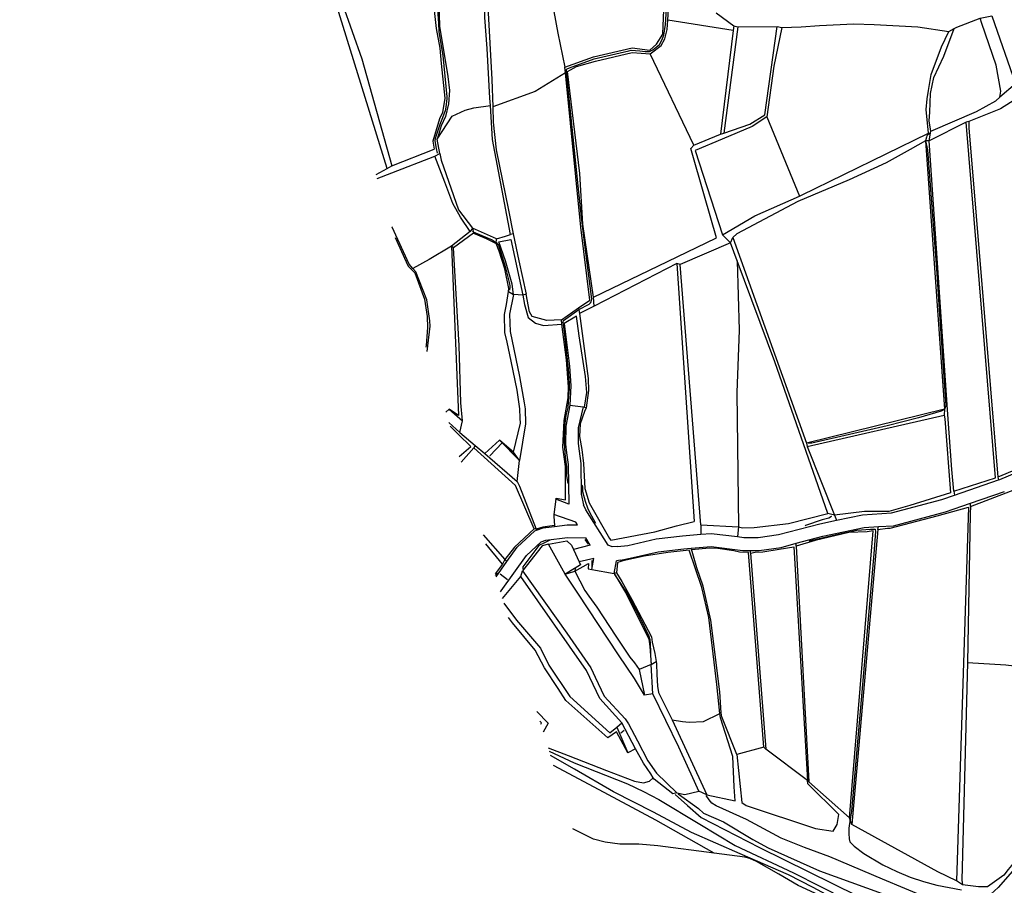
# Model space of a CAD drawing. Header units: metres. Extents: x -53000 to 0, y -90750 to 6.
# Tile 4 of 29: x -52659 to -52507, y -90387 to -90253. Entities that reach past the tile are written whole.
import ezdxf

# ---------------------------------------------------------------- set-up
doc = ezdxf.new("R2010")
doc.units = ezdxf.units.M
for name, color, linetype in [('2101000', 7, 'Continuous'), ('5101000', 7, 'Continuous'), ('6101110', 7, 'Continuous'), ('6101120', 7, 'Continuous'), ('6110110', 7, 'Continuous'), ('6110120', 7, 'Continuous'), ('6301000', 7, 'Continuous'), ('6302000', 7, 'Continuous'), ('7101000', 7, 'Continuous'), ('7102000', 7, 'Continuous'), ('7521000', 7, 'Continuous')]:
    doc.layers.add(name, color=color, linetype=linetype)
picture_1 = doc.add_image_def('image1.tif', size_in_pixel=(4000, 3000))

msp = doc.modelspace()

# ---------------------------------------------------------------- linework, layer by layer
at = {"layer": '2101000'}
for points in [[(-52573.83, -90312.28, 36.12), (-52574.48, -90315.56, 36.12), (-52574.5, -90318.32, 36.12), (-52574.35, -90319.65, 36.12), (-52574.09, -90321.48, 36.12), (-52574.01, -90327.61, 35.89)], [(-52573.83, -90312.28, 36.12), (-52571.81, -90312.56, 36.12)], [(-52571.81, -90312.56, 36.12), (-52572.54, -90315.78, 36.12), (-52572.55, -90318.23, 36.12), (-52572.43, -90319.41, 36.12), (-52572.15, -90321.33, 36.12), (-52572.09, -90326.06, 35.95), (-52571.76, -90327.72, 35.49)], [(-52566.5, -90334.17, 36.38), (-52564.87, -90334, 36.49), (-52560.51, -90333, 37.06), (-52556.44, -90332.53, 37.29), (-52553.58, -90332.28, 37.36), (-52551.96, -90332.14, 37.4), (-52547.89, -90332.64, 37.49), (-52546.94, -90332.76, 37.51), (-52544.7, -90332.77, 37.63), (-52541.54, -90332.33, 37.85), (-52535.17, -90330.64, 38.08), (-52532.56, -90330.09, 38.13), (-52528.57, -90329.25, 38.2), (-52524.09, -90328.96, 38.31), (-52516.29, -90326.9, 38.76), (-52514.32, -90326.22, 38.86), (-52507.5, -90323.85, 39.21), (-52507.3, -90323.78, 39.22), (-52500.85, -90321.06, 39.56)], [(-52566.03, -90336.26, 36.38), (-52564.54, -90335.98, 36.49), (-52560.17, -90334.98, 37.06), (-52556.23, -90334.52, 37.29), (-52555.07, -90334.42, 37.32), (-52552, -90334.15, 37.4), (-52547.07, -90334.76, 37.51), (-52545.87, -90334.76, 37.57), (-52544.56, -90334.77, 37.63), (-52541.15, -90334.3, 37.85), (-52538.8, -90333.67, 37.94), (-52534.71, -90332.59, 38.08), (-52528.3, -90331.23, 38.2), (-52526.09, -90331.09, 38.25), (-52523.77, -90330.94, 38.31), (-52515.71, -90328.82, 38.76), (-52511.83, -90327.47, 38.96), (-52506.59, -90325.65, 39.22)], [(-52576, -90326.86, 35.09), (-52576.32, -90329.22, 35.09)], [(-52574.01, -90327.61, 35.89), (-52576, -90326.86, 35.09)], [(-52566.5, -90334.17, 36.38), (-52567.32, -90334.23, 36.26), (-52567.94, -90333.95, 36.26), (-52571.38, -90328.47, 35.81), (-52571.76, -90327.72, 35.49)], [(-52572.65, -90330.82, 35.84), (-52572.91, -90330.4, 35.81), (-52576.32, -90329.22, 35.09)], [(-52585.28, -90338.86, 31.81), (-52583.58, -90336.48, 32.5), (-52582.01, -90334.29, 33.13), (-52579.28, -90331.73, 33.69), (-52579, -90331.63, 33.69), (-52577.99, -90331.3, 33.69), (-52576.22, -90331.07, 34.29), (-52574.29, -90330.81, 34.95), (-52572.65, -90330.82, 35.84)], [(-52584.58, -90341.18, 31.51), (-52584.46, -90341.05, 31.53), (-52580.55, -90335.57, 33.13), (-52578.27, -90333.44, 33.69), (-52577.56, -90333.2, 33.69), (-52574.2, -90332.76, 34.95), (-52571.4, -90332.82, 36.01)], [(-52570.69, -90333.95, 36.11), (-52571.4, -90332.82, 36.01)], [(-52570.69, -90333.95, 36.11), (-52573.3, -90334.61, 34.05)], [(-52573.3, -90334.61, 34.05), (-52572.41, -90336.56, 34.05)], [(-52570.15, -90336, 36.26), (-52572.41, -90336.56, 34.05)], [(-52570.44, -90337.74, 35.98), (-52570.15, -90336, 36.26)], [(-52567, -90338.36, 35.98), (-52566.65, -90336.4, 36.33)], [(-52566.03, -90336.26, 36.38), (-52566.65, -90336.4, 36.33)], [(-52570.44, -90337.74, 35.98), (-52567, -90338.36, 35.98)]]:
    msp.add_polyline3d(points, dxfattribs=at)
at = {"layer": '5101000'}
msp.add_polyline3d([(-52503.82, -90404.98, 26.87), (-52509.38, -90401.84, 26.87), (-52512.41, -90399.71, 26.87), (-52515.02, -90397.93, 26.87), (-52518.24, -90395.96, 26.87), (-52521.05, -90394.24, 26.87), (-52527.26, -90391.63, 26.87), (-52532.69, -90389.39, 26.87), (-52535.95, -90387.79, 26.87), (-52538.49, -90386.61, 26.87), (-52541.51, -90384.85, 26.87), (-52544.94, -90382.89, 26.87), (-52546.02, -90382.47, 26.87), (-52546.79, -90382.25, 26.87), (-52551.49, -90381.61, 26.87), (-52560.22, -90380.5, 26.87), (-52563.19, -90380.21, 26.87), (-52566.1, -90380.23, 26.87), (-52568.41, -90379.91, 26.87), (-52570.21, -90379.47, 26.87), (-52573.41, -90377.87, 26.87)], dxfattribs=at)
at = {"layer": '6101110'}
for points in [[(-52576.49, -90198.62, 35.75), (-52575.13, -90201.12, 35.75), (-52573.3, -90204.11, 35.75), (-52578.11, -90220.05, 35.75), (-52583.5, -90237.25, 35.75), (-52584.47, -90239.13, 35.75), (-52585.49, -90239.17, 35.75), (-52585.98, -90239.7, 35.75), (-52586.34, -90241.15, 35.75), (-52586.56, -90250.67, 35.75), (-52585.91, -90261.89, 35.75), (-52585.78, -90266.14, 35.75), (-52585.7, -90268.52, 35.75), (-52585.26, -90272.8, 35.75), (-52583.34, -90282.13, 35.75), (-52582.61, -90285.78, 35.75)], [(-52508.54, -90252.02, 39.27), (-52504.88, -90262.58, 39.27)], [(-52497.06, -90258.58, 40.79), (-52498.4, -90259.72, 40.79), (-52501, -90261.85, 40.79), (-52502.68, -90263.58, 40.79), (-52503.1, -90263.87, 39.53), (-52507.18, -90266.42, 39.53), (-52512.09, -90268.4, 39.53), (-52512.53, -90268.48, 39.07), (-52518.26, -90271.37, 39.07)], [(-52593.98, -90273.35, 34.5), (-52593.79, -90274.38, 34.5), (-52591.1, -90282.04, 34.5), (-52588.94, -90284.88, 34.5)], [(-52548.63, -90286.32, 37.94), (-52537.23, -90318.16, 37.94), (-52537.11, -90318.67, 38.73), (-52532.9, -90329.34, 38.73)], [(-52592.57, -90314.96, 33.5), (-52590.89, -90316.54, 33.84)], [(-52590.89, -90316.54, 33.84), (-52588.51, -90318.51, 33.84), (-52588.71, -90318.9, 33.24), (-52590.69, -90321.13, 33.24)], [(-52588.51, -90318.51, 33.84), (-52587.01, -90319.76, 33.84)], [(-52587.01, -90319.76, 33.84), (-52582.01, -90324.12, 35.09)], [(-52582.01, -90324.12, 35.09), (-52581.65, -90324.85, 35.09), (-52579.08, -90331.48, 35.09)], [(-52587.26, -90332.35, 33.24), (-52583.89, -90336.19, 33.24)]]:
    msp.add_polyline3d(points, dxfattribs=at)
at = {"layer": '6101120'}
for points in [[(-52582.61, -90285.78, 35.75), (-52583.02, -90285.9, 34.5), (-52585.82, -90271.19, 34.5), (-52586.15, -90265.94, 34.5), (-52586.23, -90264.76, 34.5), (-52586.67, -90257.11, 34.5), (-52587.02, -90252.32, 34.5), (-52587.18, -90243.84, 34.5), (-52586.58, -90239.32, 34.5), (-52586.22, -90238.59, 34.5), (-52585.72, -90238.26, 34.5), (-52584.7, -90238.22, 34.5), (-52583.27, -90234.99, 34.5), (-52573.73, -90204.16, 34.5), (-52576.96, -90199.32, 34.5), (-52576.49, -90198.62, 35.75)], [(-52504.88, -90262.58, 39.27), (-52507.3, -90264.65, 37.91), (-52507.13, -90263.72, 37.91), (-52507.87, -90259.66, 37.91), (-52510.11, -90253.21, 37.91), (-52510.35, -90252.39, 37.91), (-52508.54, -90252.02, 39.27)], [(-52504.88, -90262.58, 39.27), (-52507.3, -90264.65, 37.91)], [(-52518.26, -90271.37, 39.07), (-52517.96, -90269.89, 37.91), (-52510.91, -90266.84, 37.91), (-52507.9, -90265.19, 37.91), (-52507.3, -90264.65, 37.91)], [(-52594.76, -90273.75, 33.28), (-52593.98, -90273.35, 34.5)], [(-52588.94, -90284.88, 34.5), (-52589.3, -90285.39, 33.28), (-52590.79, -90283.2, 33.28), (-52591.98, -90281.1, 33.28), (-52593.21, -90277.78, 33.28), (-52594.76, -90273.75, 33.28)], [(-52532.9, -90329.34, 38.73), (-52533.93, -90329.07, 37.26), (-52542.11, -90305.58, 37.26), (-52547.97, -90289.93, 37.26), (-52549.01, -90287.15, 37.26), (-52548.63, -90286.32, 37.94)], [(-52590.97, -90320.22, 32.1), (-52589.2, -90318.7, 32.1), (-52591.09, -90316.83, 32.1), (-52592.39, -90315.55, 32.1)], [(-52582.26, -90324.72, 33.24), (-52588.71, -90318.9, 33.24)], [(-52579.08, -90331.48, 35.09), (-52579.4, -90331.45, 33.24), (-52582.26, -90324.72, 33.24)], [(-52583.89, -90336.19, 33.24), (-52584.28, -90336.9, 32.1), (-52586.84, -90333.75, 32.1)]]:
    msp.add_polyline3d(points, dxfattribs=at)
at = {"layer": '6110110'}
for points in [[(-52582.56, -90295.14, 35.09), (-52583.18, -90298.23, 35.09), (-52583.11, -90300.89, 35.09), (-52581.62, -90307.86, 35.09), (-52580.92, -90311.94, 35.09), (-52580.79, -90312.86, 35.09), (-52580.72, -90315.2, 35.09), (-52581.66, -90320.86, 35.09)], [(-52581.16, -90337.92, 34.05), (-52574.3, -90347.58, 34.05), (-52570.6, -90352.96, 34.05), (-52570.26, -90353.69, 34.05), (-52569.94, -90354.39, 34.05), (-52568.52, -90357.34, 34.05), (-52565.29, -90360.83, 34.05), (-52564.75, -90361.63, 34.05), (-52563.38, -90364.26, 34.05), (-52561.76, -90367.34, 34.05), (-52560.43, -90369.23, 34.05), (-52557.28, -90372.27, 34.05)], [(-52573.08, -90337.99, 35.98), (-52571.52, -90340.99, 35.98), (-52570.9, -90341.83, 35.98), (-52569.69, -90343.54, 35.98), (-52566.73, -90348.06, 35.98), (-52564.56, -90351.27, 35.98), (-52563.87, -90352.16, 35.98), (-52563.11, -90353.19, 35.98)], [(-52584.05, -90342.92, 32.34), (-52582.09, -90345.57, 32.34), (-52578.38, -90349.92, 32.34), (-52577.08, -90352.52, 32.34), (-52573.87, -90357.4, 32.34), (-52567.67, -90362.98, 32.34), (-52566.58, -90362.14, 32.34), (-52564.9, -90366.08, 30.98)], [(-52560.49, -90351.98, 36.66), (-52560.46, -90352.3, 36.66), (-52560.4, -90353.97, 36.66), (-52560.29, -90355.76, 36.66), (-52560.14, -90356.78, 36.66), (-52558.03, -90361.01, 36.66)], [(-52578.95, -90359.68, 30.98), (-52577.21, -90361.52, 30.98), (-52577.97, -90362.89, 30.98)], [(-52558.03, -90361.01, 36.66), (-52552.66, -90372.57, 36.42)]]:
    msp.add_polyline3d(points, dxfattribs=at)
at = {"layer": '6110120'}
for points in [[(-52581.66, -90320.86, 35.09), (-52582.59, -90319.54, 33.84), (-52581.47, -90315.08, 33.84), (-52581.55, -90314.28, 33.84), (-52581.59, -90312.86, 33.84), (-52582.03, -90309.95, 33.84), (-52582.95, -90305.49, 33.84), (-52583.56, -90302.56, 33.84), (-52583.92, -90301.04, 33.84), (-52583.98, -90298.26, 33.84), (-52583.65, -90296.7, 33.84), (-52583.37, -90294.68, 33.84), (-52582.56, -90295.14, 35.09)], [(-52565.79, -90361.45, 32.34), (-52569.22, -90357.69, 32.34), (-52571.26, -90353.34, 32.34), (-52581.44, -90338.83, 32.34), (-52581.16, -90337.92, 34.05)], [(-52574.57, -90338.43, 34.05), (-52573.08, -90337.99, 35.98)], [(-52563.11, -90353.19, 35.98), (-52562.3, -90357.19, 34.05), (-52563.83, -90354.58, 34.05), (-52566.3, -90350.92, 34.05), (-52572.62, -90341.4, 34.05), (-52574.57, -90338.43, 34.05)], [(-52564.9, -90366.08, 30.98), (-52566.64, -90362.83, 30.98), (-52567.96, -90363.75, 30.98), (-52574.46, -90357.99, 30.98), (-52575.64, -90356.15, 30.98), (-52577.8, -90352.92, 30.98), (-52579.23, -90350.2, 30.98), (-52582.75, -90345.99, 30.98), (-52583.37, -90345.13, 30.98)], [(-52561, -90356.94, 34.05), (-52561.26, -90352.4, 35.98), (-52560.49, -90351.98, 36.66)], [(-52553.9, -90372.04, 34.05), (-52554.57, -90370.52, 34.05), (-52556.98, -90365.2, 34.05), (-52561, -90356.94, 34.05)], [(-52578.34, -90361.66, 29.39), (-52578.23, -90361.47, 29.39), (-52578.48, -90361.21, 29.39)], [(-52563.67, -90365.49, 30.98), (-52565.79, -90361.45, 32.34)], [(-52560.97, -90369.98, 30.98), (-52561.32, -90369.33, 30.98), (-52562.44, -90367.71, 30.98), (-52563.67, -90365.49, 30.98)], [(-52557.28, -90372.27, 34.05), (-52557.91, -90372.45, 31.08), (-52560.8, -90370.15, 31.08), (-52560.97, -90369.98, 30.98)], [(-52552.66, -90372.57, 36.42), (-52553.9, -90372.04, 34.05)]]:
    msp.add_polyline3d(points, dxfattribs=at)
at = {"layer": '6301000'}
for points in [[(-52551.21, -90251.57, 36.32), (-52548.49, -90253.61, 36.32), (-52547.87, -90253.73, 36.55), (-52541.74, -90253.68, 36.55), (-52541.02, -90253.86, 37.12), (-52538.07, -90253.74, 37.12), (-52535.21, -90253.52, 37.12), (-52529.91, -90253.3, 37.12), (-52526.74, -90253.38, 37.12), (-52520, -90253.72, 37.12), (-52515.18, -90254.44, 37.12), (-52514.37, -90254, 37.91), (-52513.97, -90253.78, 37.91), (-52510.35, -90252.39, 37.91)], [(-52601.36, -90284.76, 33.28), (-52601.39, -90284.69, 33.28)], [(-52583.37, -90294.68, 33.84), (-52583.31, -90294.25, 33.84), (-52583.91, -90291.2, 33.84), (-52584.81, -90288.48, 33.84), (-52585.26, -90287.27, 33.84), (-52585.19, -90286.53, 34.5), (-52583.83, -90286.14, 34.5), (-52583.02, -90285.9, 34.5)], [(-52582.61, -90285.78, 35.75), (-52581.77, -90289.94, 35.75), (-52580.59, -90295.11, 35.75), (-52581.13, -90295.28, 35.09), (-52582.56, -90295.14, 35.09)], [(-52576, -90326.86, 35.09), (-52575.98, -90326.67, 35.09), (-52574.54, -90326.92, 35.09), (-52574.54, -90321.77, 35.09), (-52574.94, -90318.77, 35.09), (-52574.71, -90314.65, 35.09), (-52574.11, -90311.15, 35.09), (-52574.05, -90309.43, 35.09), (-52574.38, -90305.3, 35.09), (-52575.09, -90299.74, 35.09), (-52575.16, -90299.07, 35.75), (-52572.5, -90297.25, 35.75), (-52572.35, -90298.12, 36.69), (-52571.02, -90308.19, 36.69), (-52570.97, -90310.03, 36.69), (-52571.35, -90312.68, 36.69)], [(-52591.07, -90313.89, 33.28), (-52592.53, -90312.93, 33.28), (-52593.06, -90313.38, 33.28)], [(-52571.81, -90312.56, 36.12), (-52571.6, -90312.59, 36.12), (-52571.35, -90312.68, 36.69)], [(-52590.89, -90316.54, 33.84), (-52590.47, -90314.74, 33.84)], [(-52582.59, -90319.54, 33.84), (-52584.73, -90317.72, 33.84), (-52587.01, -90319.76, 33.84)], [(-52582.01, -90324.12, 35.09), (-52581.66, -90320.86, 35.09)], [(-52576.32, -90329.22, 35.09), (-52576.34, -90329.52, 35.09), (-52576.22, -90330.93, 35.09), (-52576.22, -90331.07, 34.29)], [(-52577.17, -90333.81, 34.05), (-52578.16, -90334.06, 34.05), (-52581.16, -90337.92, 34.05)], [(-52572.41, -90336.56, 34.05), (-52572.2, -90337.02, 34.05), (-52573.02, -90337.51, 34.05), (-52573.08, -90337.99, 35.98)], [(-52584.27, -90342.19, 32.34), (-52581.44, -90338.83, 32.34)], [(-52561.26, -90352.4, 35.98), (-52563.11, -90353.19, 35.98)], [(-52561, -90356.94, 34.05), (-52562.3, -90357.19, 34.05)], [(-52558.03, -90361.01, 36.66), (-52556.43, -90361.27, 36.66), (-52555.41, -90361.33, 36.66), (-52553.16, -90361.24, 36.66), (-52550.65, -90360.02, 36.66)], [(-52505.21, -90383.31, 38.82), (-52505.51, -90383.53, 38.82), (-52506, -90384.16, 38.82), (-52506.69, -90385.01, 38.82), (-52509.19, -90386.85, 38.82), (-52510.62, -90386.81, 38.82), (-52513.08, -90386.5, 38.82), (-52514.01, -90385.92, 38.37), (-52516.92, -90384.51, 38.37), (-52530.21, -90377.18, 38.37), (-52530.55, -90376.17, 37.91), (-52536.85, -90370.6, 37.91), (-52537.06, -90370.4, 37.46), (-52543.54, -90365.55, 37.46), (-52543.83, -90365.23, 37.12), (-52548, -90366.35, 37.12), (-52550.33, -90360.51, 37.12), (-52550.45, -90359.9, 37.12)], [(-52566.58, -90362.14, 32.34), (-52565.79, -90361.45, 32.34)], [(-52577.23, -90365.32, 30.98), (-52574.09, -90366.51, 30.98), (-52568.2, -90368.83, 30.98), (-52563.86, -90370.49, 30.98), (-52562.43, -90370.74, 30.98), (-52561.52, -90370.5, 30.98), (-52560.97, -90369.98, 30.98)], [(-52563.67, -90365.49, 30.98), (-52564.9, -90366.08, 30.98)], [(-52557.28, -90372.27, 34.05), (-52556.04, -90372.52, 34.05), (-52553.9, -90372.04, 34.05)]]:
    msp.add_polyline3d(points, dxfattribs=at)
at = {"layer": '6302000'}
for points in [[(-52591.73, -90195.86, 34.5), (-52592.55, -90199.07, 34.5), (-52593.12, -90203.49, 34.5), (-52596.53, -90228.2, 34.5), (-52596.71, -90229.5, 34.5), (-52592.86, -90231.8, 34.5), (-52593.16, -90233.71, 34.5), (-52594.48, -90242.19, 34.5), (-52594.19, -90248.22, 34.5), (-52594.02, -90253.63, 34.5), (-52592.76, -90261.45, 34.5), (-52592.49, -90263.59, 34.5), (-52592.63, -90265.64, 34.5), (-52593.08, -90267.6, 34.5), (-52593.75, -90269.06, 34.5), (-52594.4, -90271.13, 34.5)], [(-52624.31, -90229.5, 32.59), (-52622.1, -90228.24, 32.59), (-52620.62, -90226.75, 32.59), (-52620.24, -90225.71, 32.59), (-52620.36, -90225, 33.28), (-52618.8, -90225.86, 33.28), (-52617.87, -90226.43, 33.28), (-52616.77, -90229.05, 33.28), (-52612.04, -90243.37, 33.28), (-52611.3, -90243.81, 33.73), (-52610.54, -90245.96, 33.73), (-52606.05, -90258.67, 33.73), (-52601.41, -90275.24, 33.73)], [(-52561.43, -90257.92, 36.32), (-52559.73, -90256.63, 36.32), (-52559.15, -90255.58, 36.32), (-52558.79, -90254.13, 36.32), (-52558.7, -90252.72, 36.32), (-52557.99, -90240.4, 36.32)], [(-52576.78, -90243.42, 35.75), (-52576.33, -90251.37, 35.75), (-52575.72, -90254.72, 35.75), (-52574.63, -90259.99, 35.75)], [(-52548.56, -90254.31, 36.32), (-52558.7, -90252.72, 36.32)], [(-52541.02, -90253.86, 37.12), (-52542.27, -90259.84, 37.12), (-52543.35, -90267.66, 37.12), (-52545.65, -90269.18, 37.12), (-52550.29, -90271.11, 37.12), (-52554.47, -90272.88, 37.12), (-52550.24, -90285.93, 37.12), (-52549.01, -90287.15, 37.26), (-52556.77, -90290.53, 37.26), (-52557.28, -90290.35, 36.69), (-52570.09, -90296.96, 36.69), (-52570.18, -90295.58, 36.32), (-52571.85, -90284.29, 36.32), (-52572.3, -90276.44, 36.32), (-52574.21, -90260.67, 36.32), (-52572.81, -90259.9, 36.32), (-52569.87, -90259.06, 36.32), (-52564.2, -90257.7, 36.32)], [(-52547.87, -90253.73, 36.55), (-52550.01, -90270.18, 36.55)], [(-52517.96, -90269.89, 37.91), (-52518.22, -90268.27, 37.91), (-52518.16, -90266.93, 37.91), (-52518.04, -90264.07, 37.91), (-52517.51, -90261.59, 37.91), (-52515.98, -90258.26, 37.91), (-52514.37, -90254, 37.91)], [(-52564.2, -90257.7, 36.32), (-52561.43, -90257.92, 36.32)], [(-52554.66, -90272.06, 36.32), (-52561.43, -90257.92, 36.32)], [(-52574.55, -90260.85, 35.75), (-52579.21, -90263.76, 35.75), (-52585.78, -90266.14, 35.75)], [(-52594.4, -90271.13, 34.5), (-52592.06, -90267.56, 34.5), (-52590.05, -90266.66, 34.5), (-52588.73, -90266.3, 34.5), (-52586.15, -90265.94, 34.5)], [(-52543.35, -90267.66, 37.12), (-52538.29, -90279.95, 37.12)], [(-52512.09, -90268.4, 39.53), (-52512.09, -90269.39, 39.53), (-52507.59, -90323.41, 39.53)], [(-52593.98, -90273.35, 34.5), (-52594.4, -90271.13, 34.5)], [(-52603.85, -90276.57, 33.39), (-52602.15, -90275.69, 33.39), (-52601.41, -90275.24, 33.73), (-52594.84, -90272.68, 33.73)], [(-52518.82, -90271.37, 37.94), (-52521.17, -90272.72, 37.94), (-52524.89, -90274.81, 37.94), (-52530.63, -90277.4, 37.94), (-52538.59, -90280.79, 37.94), (-52548.03, -90285.78, 37.94), (-52548.63, -90286.32, 37.94)], [(-52518.26, -90271.37, 39.07), (-52518.82, -90271.37, 37.94)], [(-52514.42, -90325.6, 39.07), (-52514.74, -90322.26, 39.07), (-52515.33, -90313.74, 39.07), (-52518.26, -90271.37, 39.07)], [(-52595.92, -90304.01, 33.28), (-52595.48, -90300.06, 33.28), (-52595.51, -90299.24, 33.28), (-52596.01, -90295.99, 33.28), (-52597.68, -90291.66, 33.28), (-52598.15, -90291.14, 33.28), (-52598.74, -90290.48, 33.28), (-52601.36, -90284.76, 33.28)], [(-52585.19, -90286.53, 34.5), (-52588.94, -90284.88, 34.5), (-52588.78, -90285.68, 33.84), (-52591.87, -90287.95, 33.84), (-52592.19, -90287.66, 33.28), (-52595.6, -90289.74, 33.28), (-52598.15, -90291.14, 33.28)], [(-52590.47, -90314.74, 33.84), (-52590.72, -90311.93, 33.84), (-52591, -90303.05, 33.84), (-52591.87, -90287.95, 33.84)], [(-52553.58, -90330.79, 37.26), (-52556.77, -90290.53, 37.26)], [(-52547.97, -90289.93, 37.26), (-52547.67, -90300.69, 37.26), (-52547.99, -90310.32, 37.26), (-52547.74, -90331.14, 37.26)], [(-52575.16, -90299.07, 35.75), (-52577.41, -90299.17, 35.75), (-52579.67, -90298.55, 35.75), (-52580.1, -90297.85, 35.75), (-52580.59, -90295.11, 35.75)], [(-52570.09, -90296.96, 36.69), (-52572.35, -90298.12, 36.69)], [(-52537.11, -90318.67, 38.73), (-52515.92, -90313.82, 38.73)], [(-52507.59, -90323.41, 39.53), (-52507.5, -90323.85, 39.21)], [(-52514.42, -90325.6, 39.07), (-52514.32, -90326.22, 38.86)], [(-52511.82, -90327.96, 38.82), (-52511.83, -90327.47, 38.96)], [(-52526.21, -90331.51, 38.37), (-52524.68, -90331.35, 38.37), (-52524.28, -90331.33, 38.37), (-52516.99, -90329.4, 38.37), (-52512.13, -90328.07, 38.37)], [(-52511.82, -90327.96, 38.82), (-52511.89, -90329.09, 38.82), (-52512.3, -90352.11, 38.82), (-52513.2, -90385.79, 38.82), (-52513.08, -90386.5, 38.82)], [(-52532.9, -90329.34, 38.73), (-52532.56, -90330.09, 38.13)], [(-52579.08, -90331.48, 35.09), (-52579, -90331.63, 33.69)], [(-52553.58, -90330.79, 37.26), (-52553.58, -90332.28, 37.36)], [(-52547.74, -90331.14, 37.26), (-52547.89, -90332.64, 37.49)], [(-52526.21, -90331.51, 38.37), (-52530.21, -90377.18, 38.37)], [(-52526.21, -90331.51, 38.37), (-52526.09, -90331.09, 38.25)], [(-52538.81, -90334.11, 37.91), (-52538.8, -90333.67, 37.94)], [(-52555, -90334.69, 37.12), (-52555.07, -90334.42, 37.32)], [(-52550.45, -90359.9, 37.12), (-52550.65, -90356.64, 37.12), (-52552.02, -90345.55, 37.12), (-52553.2, -90340.28, 37.12), (-52554.21, -90337.46, 37.12), (-52554.9, -90334.93, 37.12), (-52555, -90334.69, 37.12)], [(-52545.9, -90335.18, 37.46), (-52545.87, -90334.76, 37.57)], [(-52545.9, -90335.18, 37.46), (-52543.54, -90365.55, 37.46)], [(-52538.81, -90334.11, 37.91), (-52536.85, -90370.6, 37.91)], [(-52583.89, -90336.19, 33.24), (-52583.58, -90336.48, 32.5)], [(-52566.63, -90338.25, 36.66), (-52567, -90338.36, 35.98)], [(-52566.63, -90338.25, 36.66), (-52565.83, -90339.59, 36.66), (-52564.26, -90342.37, 36.66), (-52561.19, -90348.12, 36.66), (-52561.1, -90348.99, 36.66), (-52560.7, -90350.72, 36.66), (-52560.49, -90351.98, 36.66)], [(-52512.3, -90352.11, 38.82), (-52506.37, -90352.48, 38.82), (-52501.14, -90353.09, 38.82), (-52497.11, -90379.13, 38.82)]]:
    msp.add_polyline3d(points, dxfattribs=at)
at = {"layer": '7101000'}
msp.add_polyline3d([(-52577.07, -90365.85, 30), (-52573.17, -90367.66, 30), (-52564.95, -90370.89, 30), (-52562.46, -90372.06, 30), (-52560.06, -90373.33, 30), (-52553.75, -90377.12, 30), (-52548.28, -90380.45, 30), (-52539.24, -90384.68, 30), (-52531.06, -90388.81, 30), (-52526.87, -90390.6, 30), (-52522.58, -90392.43, 30), (-52518.61, -90394.36, 30), (-52515.2, -90395.91, 30), (-52510.47, -90398.95, 30), (-52504.95, -90402.55, 30)], dxfattribs=at)
at = {"layer": '7102000'}
for points in [[(-52574.1, -90324.41, 36), (-52574.32, -90323.25, 36), (-52574.32, -90321.81, 36), (-52574.51, -90320.32, 36), (-52574.66, -90318.23, 36), (-52574.64, -90315.52, 36), (-52574.59, -90315.13, 36), (-52574.4, -90313.88, 36), (-52574.1, -90312.66, 36), (-52574, -90311.01, 36), (-52573.9, -90309.77, 36), (-52573.88, -90308.94, 36), (-52574.06, -90306.69, 36), (-52574.65, -90301.46, 36), (-52574.82, -90299.82, 36), (-52574.91, -90299.38, 36), (-52574.86, -90299.21, 36), (-52572.46, -90297.48, 36), (-52570.85, -90296.68, 36), (-52570.65, -90296.48, 36), (-52570.55, -90296.28, 36), (-52570.46, -90295.88, 36), (-52571.64, -90286.66, 36), (-52572.03, -90283.21, 36), (-52572.58, -90278.37, 36), (-52574.27, -90261.77, 36), (-52574.37, -90260.53, 36), (-52574.35, -90260.34, 36), (-52574.26, -90260.22, 36), (-52573.89, -90260.11, 36), (-52570.08, -90258.72, 36), (-52564.72, -90257.44, 36), (-52564.38, -90257.35, 36), (-52563.02, -90257.44, 36), (-52562.2, -90257.57, 36), (-52561.5, -90257.55, 36), (-52561.01, -90257.28, 36), (-52559.97, -90256.46, 36), (-52559.59, -90255.81, 36), (-52559.3, -90255.05, 36), (-52559.05, -90253.39, 36), (-52558.27, -90241.21, 36)], [(-52594.88, -90243.21, 34), (-52594.2, -90253.19, 34), (-52594.12, -90254.54, 34), (-52593.53, -90258.19, 34), (-52592.89, -90264.58, 34), (-52592.89, -90264.82, 34), (-52593.06, -90266.15, 34), (-52593.15, -90266.72, 34), (-52593.34, -90267.24, 34), (-52593.55, -90267.81, 34), (-52593.95, -90268.85, 34), (-52594.71, -90271.02, 34), (-52594.75, -90271.36, 34), (-52594.56, -90272.58, 34), (-52594.37, -90273.28, 34)], [(-52518.16, -90270.18, 38), (-52518.61, -90270.63, 38), (-52518.67, -90270.84, 38), (-52518.79, -90271.37, 38), (-52518.49, -90272.8, 38), (-52517.11, -90291.2, 38), (-52516.71, -90297.51, 38), (-52515.64, -90312.32, 38), (-52515.86, -90312.97, 38), (-52516.38, -90313.21, 38), (-52519.87, -90314.25, 38), (-52524.72, -90315.47, 38), (-52536.42, -90318.17, 38), (-52536.97, -90318.19, 38)], [(-52588.94, -90285.3, 34), (-52588.82, -90285.49, 34), (-52585.87, -90286.68, 34), (-52585.54, -90286.91, 34), (-52585.24, -90287.1, 34), (-52585.02, -90287.41, 34), (-52584.92, -90287.6, 34), (-52584.56, -90288.49, 34), (-52583.86, -90290.82, 34), (-52583.17, -90293.49, 34), (-52583.13, -90293.83, 34), (-52583.13, -90294.09, 34), (-52583.21, -90294.49, 34)], [(-52582.66, -90319.54, 34), (-52584.34, -90318.11, 34), (-52586.22, -90320.12, 34)], [(-52569.82, -90330.59, 36), (-52570.78, -90328.9, 36), (-52571.08, -90328.22, 36), (-52571.44, -90327.18, 36), (-52571.82, -90325.72, 36), (-52571.86, -90325, 36), (-52571.93, -90324.68, 36)], [(-52533.39, -90329.45, 38), (-52533.38, -90329.5, 38), (-52533.75, -90329.78, 38), (-52534.82, -90330.05, 38), (-52537.4, -90330.91, 38), (-52537.41, -90331, 38)], [(-52579.11, -90331.61, 34), (-52579.01, -90331.6, 34), (-52578.24, -90331.32, 34), (-52577.47, -90331.17, 34), (-52577.34, -90331.18, 34)], [(-52536.82, -90333.3, 38), (-52532.12, -90332.2, 38), (-52529.46, -90331.65, 38), (-52527.31, -90331.49, 38), (-52526.58, -90331.49, 38), (-52526.58, -90331.55, 38), (-52526.55, -90331.86, 38), (-52526.82, -90335.32, 38), (-52530.28, -90375.1, 38), (-52530.48, -90376.36, 38), (-52530.68, -90377.76, 38), (-52530.68, -90378.59, 38), (-52530.62, -90379.39, 38), (-52530.5, -90379.85, 38), (-52529.85, -90380.52, 38), (-52528.35, -90381.68, 38), (-52525.39, -90383.41, 38), (-52523.26, -90384.46, 38), (-52521.19, -90385.34, 38), (-52519.12, -90386.03, 38), (-52517.06, -90386.58, 38), (-52513.22, -90387.29, 38)], [(-52576.96, -90333.2, 34), (-52577.8, -90333.59, 34), (-52578.63, -90334.03, 34), (-52581.12, -90337.32, 34), (-52581.15, -90337.69, 34)], [(-52570.96, -90333.78, 36), (-52571.46, -90333.06, 36)], [(-52570.42, -90337.37, 36), (-52570.42, -90336.31, 36)], [(-52585.35, -90338.64, 32), (-52585.04, -90338.22, 32)], [(-52584.62, -90338.37, 32), (-52583.51, -90339.29, 32)], [(-52561.25, -90352.14, 36), (-52561.38, -90349.11, 36), (-52561.43, -90348.63, 36), (-52561.56, -90348.09, 36), (-52562.94, -90345.31, 36), (-52564.89, -90341.52, 36), (-52566.89, -90338.51, 36), (-52566.91, -90338.47, 36)], [(-52565.96, -90362.98, 32), (-52565.46, -90362.61, 32)], [(-52506.29, -90402.4, 28), (-52509.45, -90400.21, 28), (-52512.88, -90398.02, 28), (-52517.97, -90395.45, 28), (-52523.28, -90392.75, 28), (-52527.88, -90390.89, 28), (-52532.86, -90388.73, 28), (-52536.19, -90386.95, 28), (-52540.03, -90384.97, 28), (-52547.5, -90381.72, 28), (-52555.01, -90378.43, 28), (-52560.88, -90375.3, 28), (-52567.12, -90372.14, 28), (-52573.14, -90368.6, 28), (-52576.87, -90366.5, 28)], [(-52557.53, -90372.56, 32), (-52555.66, -90374.26, 32), (-52553.51, -90376.11, 32), (-52544.49, -90380.75, 32), (-52525.57, -90390.07, 32), (-52517.47, -90393.56, 32), (-52514.12, -90394.38, 32), (-52512.49, -90395.37, 32), (-52510.86, -90396.64, 32), (-52505.43, -90400.89, 32)], [(-52557.08, -90372.42, 34), (-52553.95, -90374.7, 34), (-52553.19, -90375.44, 34), (-52550.05, -90376.79, 34), (-52545.52, -90379.52, 34), (-52543.16, -90380.79, 34), (-52535.23, -90384.38, 34), (-52525.51, -90387.85, 34), (-52518.02, -90391.05, 34), (-52517.33, -90391.23, 34), (-52513.82, -90392.01, 34), (-52512.98, -90392.13, 34), (-52512.75, -90392.23, 34), (-52512.66, -90392.32, 34), (-52512.56, -90392.63, 34), (-52511.31, -90393.97, 34), (-52510.05, -90395.1, 34), (-52509.78, -90395.36, 34), (-52505.85, -90398.45, 34)], [(-52506.28, -90396.02, 36), (-52508.71, -90394.08, 36), (-52509.24, -90393.55, 36), (-52510.13, -90392.57, 36), (-52510.99, -90390.88, 36), (-52511.19, -90390.25, 36), (-52511.38, -90390.08, 36), (-52511.84, -90389.89, 36), (-52513.52, -90389.65, 36), (-52517.2, -90388.91, 36), (-52518.57, -90388.54, 36), (-52525.45, -90385.63, 36), (-52533.61, -90382.2, 36), (-52537.52, -90380.77, 36), (-52541.16, -90379.32, 36), (-52546.52, -90376.4, 36), (-52551.23, -90374.28, 36), (-52551.88, -90373.86, 36), (-52552.3, -90373.37, 36), (-52552.74, -90372.69, 36)]]:
    msp.add_polyline3d(points, dxfattribs=at)
at = {"layer": '7521000'}
for points in [[(-52592.31, -90195.67, 33.73), (-52592.94, -90199.24, 33.73), (-52593.58, -90202.95, 33.73), (-52597.23, -90227.77, 33.73), (-52597.55, -90229.9, 33.73), (-52596.51, -90230.37, 33.73), (-52593.91, -90232.1, 33.73), (-52595.3, -90243.1, 33.73), (-52594.99, -90249.83, 33.73), (-52594.56, -90254.01, 33.73), (-52593.95, -90257.05, 33.73), (-52593.78, -90259.4, 33.73), (-52593.2, -90264.79, 33.73), (-52593.54, -90267.02, 33.73), (-52594.02, -90268, 33.73), (-52595.05, -90271.45, 33.73), (-52594.84, -90272.68, 33.73)], [(-52602.15, -90275.69, 33.39), (-52611.23, -90246.31, 33.39), (-52611.87, -90245.74, 32.59), (-52612.57, -90243.65, 32.59)], [(-52570.76, -90296.03, 35.75), (-52572.13, -90284.74, 35.75), (-52574.55, -90260.85, 35.75), (-52574.63, -90259.99, 35.75), (-52570.19, -90258.38, 35.75), (-52564.21, -90257.01, 35.75), (-52561.46, -90257.35, 35.75), (-52560.45, -90256.45, 35.75), (-52559.48, -90254.88, 35.75), (-52559.29, -90251.09, 35.75)], [(-52551.16, -90286.42, 36.32), (-52553, -90279.95, 36.32), (-52555.15, -90272.56, 36.32), (-52554.66, -90272.06, 36.32), (-52550.51, -90270.37, 36.32), (-52550.01, -90270.18, 36.55), (-52545.97, -90268.78, 36.55), (-52543.66, -90267.37, 36.55), (-52541.74, -90253.68, 36.55)], [(-52548.49, -90253.61, 36.32), (-52548.56, -90254.31, 36.32), (-52550.51, -90270.37, 36.32)], [(-52518.36, -90270.21, 37.12), (-52518.68, -90266.55, 37.12), (-52518.53, -90264.9, 37.12), (-52518.36, -90263.57, 37.12), (-52517.93, -90261.1, 37.12), (-52516.33, -90256.84, 37.12), (-52515.18, -90254.44, 37.12)], [(-52507.97, -90323.55, 39.07), (-52512.53, -90268.48, 39.07)], [(-52550.24, -90285.93, 37.12), (-52545.23, -90282.97, 37.12), (-52538.29, -90279.95, 37.12), (-52537.98, -90279.81, 37.12), (-52518.36, -90270.21, 37.12)], [(-52518.82, -90271.37, 37.94), (-52515.85, -90312.89, 37.94), (-52515.92, -90313.82, 38.73), (-52515.8, -90314.43, 38.73), (-52514.94, -90325.84, 38.73)], [(-52601.4, -90276.35, 33.28), (-52594.76, -90273.75, 33.28)], [(-52603.66, -90277.22, 33.28), (-52601.4, -90276.35, 33.28)], [(-52600.89, -90286.34, 32.82), (-52599.16, -90290.09, 32.82), (-52598.89, -90290.78, 32.82), (-52597.86, -90291.81, 32.82), (-52596.34, -90295.87, 32.82), (-52595.94, -90298.55, 32.82), (-52595.88, -90300.28, 32.82), (-52596.1, -90303.05, 32.82), (-52596.14, -90303.3, 32.82)], [(-52589.3, -90285.39, 33.28), (-52592.19, -90287.66, 33.28)], [(-52588.78, -90285.68, 33.84), (-52586.81, -90286.52, 33.84), (-52585.26, -90287.27, 33.84)], [(-52557.23, -90289.34, 36.32), (-52551.16, -90286.42, 36.32)], [(-52592.19, -90287.66, 33.28), (-52591.07, -90313.89, 33.28)], [(-52582.56, -90295.14, 35.09), (-52582.76, -90293.55, 34.7), (-52583.82, -90289.96, 34.26), (-52584.83, -90287.04, 34.1), (-52583, -90286.66, 34.1), (-52581.13, -90295.28, 35.09)], [(-52570.18, -90295.58, 36.32), (-52557.23, -90289.34, 36.32)], [(-52557.28, -90290.35, 36.69), (-52554.62, -90330.32, 36.69)], [(-52581.13, -90295.28, 35.09), (-52580.88, -90296.7, 35.09), (-52580.31, -90298.73, 35.09), (-52579.16, -90299.6, 35.09), (-52577.92, -90299.96, 35.09), (-52575.09, -90299.74, 35.09)], [(-52572.5, -90297.25, 35.75), (-52570.76, -90296.03, 35.75)], [(-52572.82, -90298.53, 36.12), (-52574.73, -90299.63, 36.12), (-52573.92, -90306.24, 36.12), (-52573.69, -90309.31, 36.12), (-52573.83, -90312.28, 36.12)], [(-52571.6, -90312.59, 36.12), (-52571.23, -90310.32, 36.12), (-52571.41, -90307.84, 36.12), (-52572.42, -90301.58, 36.12), (-52572.82, -90298.53, 36.12)], [(-52592.53, -90312.93, 33.28), (-52590.47, -90314.74, 33.84)], [(-52571.35, -90312.68, 36.69), (-52571.58, -90313.25, 36.69), (-52572.24, -90315.19, 36.69), (-52572.38, -90317.14, 36.69), (-52572.01, -90319.17, 36.69), (-52571.74, -90321.31, 36.69), (-52571.52, -90325.19, 36.69), (-52570.84, -90327.41, 36.69), (-52567.71, -90332.9, 36.69), (-52567.49, -90333.2, 36.69), (-52560.69, -90331.9, 36.69), (-52557.35, -90330.95, 36.69), (-52554.62, -90330.32, 36.69)], [(-52515.85, -90312.89, 37.94), (-52537.23, -90318.16, 37.94)], [(-52494.29, -90316.82, 39.53), (-52499.7, -90320.11, 39.53), (-52507.59, -90323.41, 39.53)], [(-52584.73, -90317.72, 33.84), (-52581.66, -90320.86, 35.09)], [(-52514.42, -90325.6, 39.07), (-52507.97, -90323.55, 39.07)], [(-52511.82, -90327.96, 38.82), (-52500.12, -90323.49, 38.82)], [(-52514.94, -90325.84, 38.73), (-52521.21, -90327.84, 38.73), (-52524.46, -90328.73, 38.73), (-52528.27, -90328.73, 38.73), (-52532.9, -90329.34, 38.73)], [(-52553.58, -90330.79, 37.26), (-52547.74, -90331.14, 37.26), (-52547.11, -90331.27, 37.26), (-52545.32, -90331.22, 37.26), (-52540.03, -90330.61, 37.26), (-52533.93, -90329.07, 37.26)], [(-52512.13, -90328.07, 38.37), (-52514.01, -90385.92, 38.37)], [(-52579.4, -90331.45, 33.24), (-52582.41, -90334.29, 33.24), (-52583.89, -90336.19, 33.24)], [(-52576.22, -90330.93, 35.09), (-52578.02, -90331.18, 35.09), (-52579.08, -90331.48, 35.09)], [(-52526.92, -90331.74, 37.91), (-52527.83, -90331.88, 37.91), (-52530.69, -90332, 37.91), (-52535.86, -90333.23, 37.91), (-52538.81, -90334.11, 37.91)], [(-52530.55, -90376.17, 37.91), (-52526.92, -90331.74, 37.91)], [(-52577.17, -90333.81, 34.05), (-52574.33, -90333.28, 34.05), (-52573.59, -90333.97, 34.05), (-52573.3, -90334.61, 34.05)], [(-52573.02, -90337.51, 34.05), (-52573.15, -90337.59, 34.05), (-52574.57, -90338.43, 34.05), (-52577.17, -90333.81, 34.05)], [(-52555.41, -90334.75, 36.66), (-52558.67, -90335.09, 36.66), (-52562.33, -90335.64, 36.66), (-52565.67, -90336.39, 36.66), (-52566.12, -90336.52, 36.66)], [(-52550.65, -90360.02, 36.66), (-52551.09, -90355.53, 36.66), (-52552.33, -90345.15, 36.66), (-52553.4, -90340.49, 36.66), (-52555.41, -90334.75, 36.66)], [(-52546.21, -90335.09, 37.12), (-52547.57, -90335.04, 37.12), (-52548.45, -90334.82, 37.12), (-52550.95, -90334.49, 37.12), (-52552.26, -90334.41, 37.12), (-52555, -90334.69, 37.12)], [(-52543.83, -90365.23, 37.12), (-52546.21, -90335.09, 37.12)], [(-52545.9, -90335.18, 37.46), (-52545.19, -90335.05, 37.46), (-52543.97, -90335, 37.46), (-52541.43, -90334.59, 37.46), (-52539.2, -90334.19, 37.46)], [(-52539.2, -90334.19, 37.46), (-52537.06, -90370.4, 37.46)], [(-52566.12, -90336.52, 36.66), (-52566.5, -90336.65, 36.66), (-52566.63, -90338.25, 36.66)], [(-52584.28, -90336.9, 32.1), (-52585.42, -90338.4, 32.1)], [(-52573.08, -90337.99, 35.98), (-52570.97, -90336.81, 35.98), (-52571.04, -90337.64, 35.98), (-52570.44, -90337.74, 35.98)], [(-52567, -90338.36, 35.98), (-52565.06, -90341.56, 35.98), (-52561.64, -90348.52, 35.98), (-52561.49, -90349.62, 35.98), (-52561.26, -90352.4, 35.98)], [(-52552.66, -90372.57, 36.42), (-52548.29, -90373.54, 36.31), (-52548.4, -90371.38, 36.31), (-52548.64, -90366.64, 36.31), (-52550.54, -90360.66, 36.31), (-52550.65, -90360.02, 36.66)], [(-52548, -90366.35, 37.12), (-52547.21, -90373.78, 37.11), (-52546.58, -90374.27, 37.11), (-52535.85, -90377.82, 37.22), (-52533.08, -90378.22, 37.22), (-52532.5, -90377.17, 37.22), (-52532.24, -90375.63, 37.33), (-52537.04, -90370.87, 37.33), (-52537.06, -90370.4, 37.46)], [(-52551.49, -90381.61, 26.87), (-52560.55, -90376.53, 26.99), (-52570.1, -90371.39, 26.99), (-52576.4, -90368.04, 26.99)], [(-52505.34, -90384.41, 38.03), (-52507.57, -90386.96, 38.03), (-52508.69, -90387.95, 38.03), (-52509.02, -90388.97, 38.03), (-52508.98, -90390.42, 38.03), (-52508.22, -90391.47, 38.03), (-52504.26, -90393.55, 38.03), (-52497.43, -90397.18, 37.95), (-52494.01, -90398.34, 37.95), (-52486.31, -90399.65, 37.8)]]:
    msp.add_polyline3d(points, dxfattribs=at)

# ---------------------------------------------------------------- pictures from other files: only their frames are drawn
image = msp.add_image(picture_1, insert=(-53000.12, -90749.88), size_in_units=(1000, 750))
image.dxf.flags = 6

doc.saveas('drawing.dxf')
